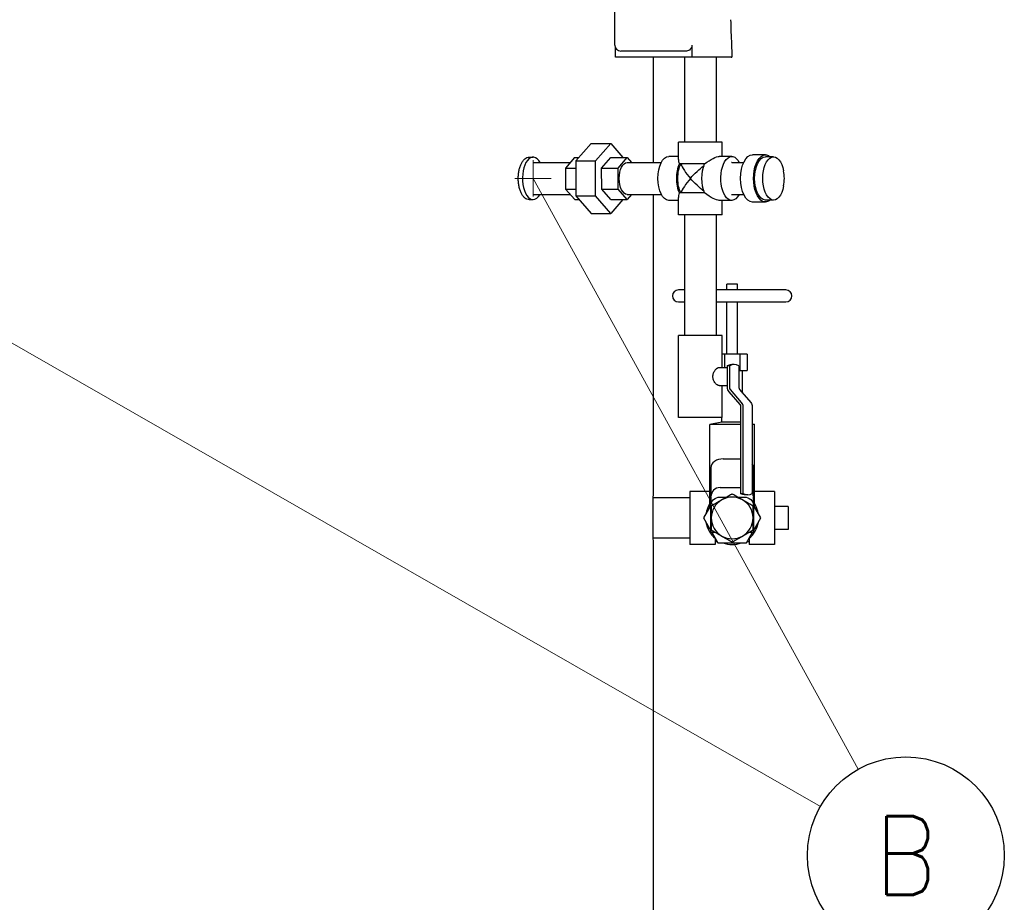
# Model space of a CAD drawing. Extents: x 0 to 796, y 0 to 496.
# Tile 75 of 242: x 138 to 179, y 230 to 267. Entities that reach past the tile are written whole.
import ezdxf
from ezdxf.enums import TextEntityAlignment as Align

# ---------------------------------------------------------------- set-up
doc = ezdxf.new("R2010")
doc.units = 0
doc.header["$LTSCALE"] = 12
doc.header["$MEASUREMENT"] = 0
doc.layers.get('0').update_dxf_attribs({"linetype": 'CONTINUOUS'})
for name, color, linetype in [('D', 2, 'CONTINUOUS'), ('Q', 4, 'CONTINUOUS'), ('X', 1, 'CONTINUOUS')]:
    doc.layers.add(name, color=color, linetype=linetype)
doc.layers.add('Leader', color=41, linetype='CONTINUOUS', lineweight=13)
doc.styles.get("Standard").update_dxf_attribs({"font": 'SIMPLEX.SHX', "width": 0.875})

msp = doc.modelspace()

# ---------------------------------------------------------------- linework, layer by layer
for p, q in [((164.31479, 260.95078), (164.31479, 265.29328)), ((164.31479, 247.41828), (164.31479, 259.63578)), ((164.31479, 207.29328), (164.31479, 245.16828))]:
    msp.add_line(p, q)
msp.add_open_spline([(164.31479, 245.16828), (164.31479, 245.16828), (164.31459, 245.17504), (164.31377, 245.20351), (164.31315, 245.22522), (164.31159, 245.28262), (164.31066, 245.31837), (164.30864, 245.40098), (164.30757, 245.44784), (164.3055, 245.54772), (164.30442, 245.60415), (164.30241, 245.72702), (164.30147, 245.79346), (164.29991, 245.93204), (164.29929, 246.0043), (164.29847, 246.1496), (164.29827, 246.22265), (164.29827, 246.29328), (164.29827, 246.36391), (164.29847, 246.43696), (164.29929, 246.58226), (164.29991, 246.65452), (164.30147, 246.7931), (164.30241, 246.85954), (164.30442, 246.98241), (164.3055, 247.03883), (164.30757, 247.13871), (164.30864, 247.18558), (164.31066, 247.26819), (164.31159, 247.30394), (164.31315, 247.36134), (164.31377, 247.38305), (164.31459, 247.41152), (164.31479, 247.41828), (164.31479, 247.41828)], degree=3, knots=[-4.30579435, -4.30579435, -4.30579435, -4.30579435, -3.76757006, -3.76757006, -3.22934578, -3.22934578, -2.69112149, -2.69112149, -2.1528972, -2.1528972, -1.6146729, -1.6146729, -1.0764486, -1.0764486, -0.5382243, -0.5382243, 0, 0, 0, 0.5382243, 0.5382243, 1.0764486, 1.0764486, 1.6146729, 1.6146729, 2.1528972, 2.1528972, 2.69112149, 2.69112149, 3.22934578, 3.22934578, 3.76757006, 3.76757006, 4.30579435, 4.30579435, 4.30579435, 4.30579435])
at = {"layer": 'D'}
msp.add_circle((174.72568, 232.37944), 4.0625, dxfattribs=at)
at = {"layer": 'Leader'}
for p, q in [((159.3486, 259.54328), (159.3486, 261.04328)), ((158.5986, 260.29328), (160.0986, 260.29328)), ((159.3486, 260.29328), (172.76549, 235.93775)), ((126.84829, 259.8086), (171.20069, 234.39892))]:
    msp.add_line(p, q, dxfattribs=at)
at = {"layer": 'Q'}
for p, q in [((165.58854, 265.29328), (165.58854, 261.81104)), ((166.90354, 265.29328), (166.90354, 261.81104)), ((161.74185, 261.73666), (161.11685, 261.01497)), ((161.74185, 261.73666), (162.55375, 261.73666)), ((161.92875, 261.01497), (162.55375, 261.73666)), ((162.55375, 261.73666), (163.05376, 261.15929)), ((167.15104, 261.79328), (165.34104, 261.79328)), ((165.34104, 261.07703), (165.34104, 261.79328)), ((165.5891, 261.79328), (165.58854, 261.81104)), ((166.90299, 261.79328), (166.90354, 261.81104)), ((167.15104, 261.19828), (167.15104, 261.79328)), ((165.34104, 261.19828), (164.947, 261.19828)), ((167.54508, 261.19828), (167.02979, 261.19828)), ((168.93266, 261.26828), (168.39572, 261.26828)), ((169.26868, 261.18328), (168.93266, 261.18328)), ((159.18189, 261.16828), (159.3486, 261.16828)), ((159.3486, 260.95078), (160.88459, 260.95078)), ((161.06308, 261.15929), (160.68918, 260.7225)), ((161.06308, 261.15929), (161.24184, 261.15929)), ((161.11685, 261.01497), (161.92875, 261.01497)), ((161.11685, 261.01497), (161.11685, 259.57159)), ((161.92875, 259.57159), (161.92875, 261.01497)), ((162.17766, 260.7225), (162.55156, 261.15929)), ((162.55156, 261.15929), (163.22815, 261.15929)), ((162.85424, 260.7225), (163.22815, 261.15929)), ((163.22815, 261.15929), (163.41085, 260.95078)), ((163.23033, 260.95078), (164.63607, 260.95078)), ((166.4269, 260.89328), (165.38767, 260.89328)), ((167.54508, 260.95078), (168.03575, 260.95078)), ((160.68918, 260.7225), (161.11685, 260.7225)), ((160.68918, 260.7225), (160.69137, 259.85648)), ((162.17985, 259.85648), (162.17766, 260.7225)), ((162.17766, 260.7225), (162.85424, 260.7225)), ((162.85643, 259.85648), (162.85424, 260.7225)), ((159.3486, 259.63578), (160.88475, 259.63578)), ((160.69137, 259.85648), (161.11685, 259.85648)), ((160.69137, 259.85648), (161.06746, 259.42727)), ((161.11685, 259.57159), (161.92875, 259.57159)), ((161.11685, 259.57159), (161.74185, 258.8499)), ((162.55375, 258.8499), (161.92875, 259.57159)), ((162.55594, 259.42727), (162.17985, 259.85648)), ((162.17985, 259.85648), (162.85643, 259.85648)), ((163.23252, 259.42727), (162.85643, 259.85648)), ((163.23033, 259.63578), (164.63607, 259.63578)), ((163.41101, 259.63578), (163.23252, 259.42727)), ((166.4269, 259.69328), (165.38767, 259.69328)), ((167.54508, 259.63578), (168.03575, 259.63578)), ((159.18189, 259.41828), (159.3486, 259.41828)), ((161.06746, 259.42727), (161.24184, 259.42727)), ((163.05376, 259.42727), (162.55375, 258.8499)), ((162.55594, 259.42727), (163.23252, 259.42727)), ((165.34104, 259.38828), (164.947, 259.38828)), ((165.34104, 258.79328), (165.34104, 259.50953)), ((167.54508, 259.38828), (167.02979, 259.38828)), ((167.15104, 258.79328), (167.15104, 259.38828)), ((168.93266, 259.31828), (168.39572, 259.31828)), ((169.26868, 259.40328), (168.93266, 259.40328)), ((161.74185, 258.8499), (162.55375, 258.8499)), ((167.15104, 258.79328), (165.34104, 258.79328)), ((165.58854, 258.79328), (165.58854, 253.81104)), ((166.90354, 258.79328), (166.90354, 253.81104)), ((167.56153, 255.93895), (167.345, 255.93895)), ((167.345, 255.69289), (167.345, 255.93895)), ((167.77807, 255.93895), (167.56153, 255.93895)), ((167.77807, 255.69289), (167.77807, 255.93895)), ((165.58854, 255.69289), (165.34696, 255.69289)), ((169.7761, 255.69289), (166.90354, 255.69289)), ((165.34696, 255.20076), (165.58854, 255.20076)), ((166.90354, 255.20076), (169.7761, 255.20076)), ((167.345, 253.04525), (167.345, 255.20076)), ((167.77807, 253.04525), (167.77807, 255.20076)), ((167.02546, 253.81104), (165.34604, 253.81104)), ((165.34604, 250.43604), (165.34604, 253.81104)), ((167.14604, 253.81104), (167.02546, 253.81104)), ((167.14604, 252.49854), (167.14604, 253.81104)), ((167.24899, 253.04525), (167.14604, 253.04525)), ((167.24899, 253.04525), (167.24899, 252.49854)), ((167.87407, 253.04525), (167.24899, 253.04525)), ((168.18662, 253.04525), (167.87407, 253.04525)), ((167.87407, 253.04525), (167.87407, 252.37596)), ((168.18662, 253.04525), (168.18662, 252.37596)), ((167.02546, 252.49854), (167.35758, 252.49854)), ((167.4615, 252.56596), (167.35758, 252.56596)), ((167.35758, 252.56596), (167.35758, 252.12354)), ((167.4615, 251.67532), (167.4615, 252.56596)), ((167.649, 252.62354), (167.54508, 252.62354)), ((167.8365, 252.56596), (167.8365, 251.67532)), ((167.8365, 252.37596), (167.87407, 252.37596)), ((167.87407, 252.37596), (168.18662, 252.37596)), ((167.9946, 251.44098), (167.9946, 252.37596)), ((167.35758, 252.12354), (167.35758, 251.67739)), ((167.02546, 251.74854), (167.35758, 251.74854)), ((167.14604, 250.43604), (167.14604, 251.74854)), ((167.42099, 251.50061), (167.88013, 250.97045)), ((167.95235, 251.05676), (167.49321, 251.58693)), ((167.86821, 251.58693), (168.32735, 251.05676)), ((167.91184, 250.88206), (167.91184, 247.30612)), ((168.01576, 247.30612), (168.01576, 250.87999)), ((168.39076, 250.87999), (168.39076, 247.30612)), ((167.02546, 250.43604), (165.34604, 250.43604)), ((167.12846, 250.248), (166.64027, 250.15155)), ((167.14604, 250.43604), (167.02546, 250.43604)), ((167.12846, 250.248), (167.12846, 250.43604)), ((167.56153, 250.248), (167.12846, 250.248)), ((167.91184, 250.248), (167.56153, 250.248)), ((167.56153, 250.15155), (166.64027, 250.15155)), ((166.64027, 246.74485), (166.64027, 250.15155)), ((167.91184, 250.15155), (167.56153, 250.15155)), ((168.39076, 250.16973), (168.48279, 250.15155)), ((168.48279, 250.15155), (168.39076, 250.15155)), ((168.48279, 246.74485), (168.48279, 250.15155)), ((167.18653, 248.73078), (167.91184, 248.73078)), ((166.68653, 248.37723), (166.68653, 247.175)), ((168.43653, 247.175), (168.43653, 248.37723)), ((165.81153, 247.38828), (165.81153, 245.19828)), ((166.64027, 247.38828), (165.81153, 247.38828)), ((167.06153, 247.55), (167.91184, 247.55)), ((169.31153, 247.38828), (168.48279, 247.38828)), ((169.31153, 247.38828), (169.31153, 245.19828)), ((165.81153, 247.12328), (164.30726, 247.12328)), ((166.68653, 247.15294), (166.68653, 247.175)), ((166.68653, 247.15294), (166.68653, 246.80803)), ((167.06153, 247.15294), (167.33119, 247.15294)), ((167.79188, 247.15294), (168.06153, 247.15294)), ((167.91184, 247.30612), (168.01576, 247.30612)), ((168.20326, 247.24854), (168.09934, 247.24854)), ((168.43653, 247.175), (168.43653, 247.15294)), ((168.43653, 246.80803), (168.43653, 247.15294)), ((166.68653, 246.82498), (166.37955, 246.29328)), ((166.68653, 246.2943), (166.68653, 246.80803)), ((168.74351, 246.29328), (168.43653, 246.82498)), ((168.43653, 246.80803), (168.43653, 246.2943)), ((169.87153, 246.76328), (169.31153, 246.76328)), ((169.87153, 246.76328), (169.87153, 245.82328)), ((166.37955, 246.29328), (166.68653, 245.76158)), ((166.68653, 246.2943), (166.70187, 246.2943)), ((166.68653, 245.8255), (166.68653, 246.2943)), ((168.42119, 246.2943), (168.43653, 246.2943)), ((168.43653, 246.2943), (168.43653, 245.8255)), ((168.43653, 245.76158), (168.74351, 246.29328)), ((166.68653, 245.8255), (166.68653, 245.7092)), ((168.43653, 245.7092), (168.43653, 245.8255)), ((169.87153, 245.82328), (169.31153, 245.82328)), ((165.81153, 245.46328), (164.30726, 245.46328)), ((166.68653, 245.7092), (166.85387, 245.7092)), ((166.71677, 245.7092), (166.97054, 245.26966)), ((166.86153, 245.45124), (166.86153, 245.19828)), ((168.15252, 245.26966), (168.40629, 245.7092)), ((168.26153, 245.45124), (168.26153, 245.19828)), ((168.26919, 245.7092), (168.43653, 245.7092)), ((166.86153, 245.19828), (165.81153, 245.19828)), ((166.94853, 245.30778), (166.86153, 245.30778)), ((166.97054, 245.26966), (168.15252, 245.26966)), ((168.26153, 245.30778), (168.17453, 245.30778)), ((169.31153, 245.19828), (168.26153, 245.19828))]:
    msp.add_line(p, q, dxfattribs=at)
for centre, radius, start, end in [((168.01673, 260.29328), 1.69763, 349.512266, 10.487734), ((165.34696, 255.44682), 0.24606, 90, 270), ((169.7761, 255.44682), 0.24606, 270, 90), ((167.06153, 247.175), 0.375, 90, 180), ((167.56153, 246.29328), 0.85966, 120, 180), ((167.56153, 246.29328), 0.85966, 60, 120), ((167.56153, 246.29328), 0.85966, 0, 60), ((168.06153, 247.175), 0.375, 0, 28.605114), ((167.56153, 246.29328), 1.095, 147.28117, 170.801778), ((167.56153, 246.29328), 1.095, 9.198222, 32.71883), ((167.56153, 246.29328), 0.85966, 180, 240), ((167.56153, 246.29328), 0.85966, 300, 0), ((167.56153, 246.29328), 1.095, 189.198222, 230.801778), ((167.56153, 246.29328), 1.095, 309.198222, 350.801778), ((167.56153, 246.29328), 0.85966, 240, 300), ((167.56153, 246.29328), 1.095, 249.198222, 290.801778)]:
    msp.add_arc(centre, radius, start, end, dxfattribs=at)
for centre, major_axis, ratio, start_param, end_param in [((159.3486, 260.29328), (0, 0.875), 0.5, -0.7205718, 3.14159265), ((159.3486, 260.29328), (0, 0.6575), 0.5, 0, 0.01804317), ((163.23033, 260.29328), (0, 0.6575), 0.5, 0, 0.01804317), ((166.24604, 260.29328), (-0.87416, 0.87416), 0.26794919, 0.26179939, 0.58420002), ((166.24604, 260.29328), (-0.78675, 0.78675), 0.26794919, 0.48089624, 1.30899694), ((167.54508, 260.29328), (0, 0.6575), 0.5, 0, 0.01804317), ((166.24604, 260.29328), (0.78675, 0.78675), 0.26794919, 1.83259571, 2.66069642), ((159.3486, 260.29328), (0, -0.6575), 0.5, -0.01804317, 0), ((159.3486, 260.29328), (0, -0.875), 0.5, 0, 0.7205718), ((163.23033, 260.29328), (0, -0.6575), 0.5, -0.01804317, 0), ((166.24604, 260.29328), (0.87416, 0.87416), 0.26794919, 2.55739264, 2.87979327), ((167.54508, 260.29328), (0, -0.6575), 0.5, -0.01804317, 0), ((167.649, 251.37354), (0, 1.25), 0.5, -0.30469265, 0.30469265), ((167.57409, 251.67739), (0, -0.25), 0.8660254, -1.57079633, -0.78539816), ((167.94476, 251.67532), (0, -0.125), 0.8660254, -1.57079633, -0.78539816), ((167.79925, 250.87999), (0, 0.25), 0.8660254, -1.57079633, -0.78539816), ((167.18653, 248.37723), (-0.5, 0), 0.70710678, -1.57079633, 0), ((167.93653, 248.37723), (0.5, 0), 0.70710678, 0, 0.43122312), ((168.20326, 248.49854), (0, -1.25), 0.5, -0.30469265, 0.30469265)]:
    msp.add_ellipse(centre, major_axis=major_axis, ratio=ratio, start_param=start_param, end_param=end_param, dxfattribs=at)
at = {"layer": 'Q', "extrusion": (0, 0, -1)}
for centre, major_axis, ratio, start_param, end_param in [((164.947, 260.29328), (0, -0.905), 0.5, 0, 3.14159265), ((166.24604, 260.29328), (0.87416, 0.87416), 0.26794919, -1.10779879, -0.26179939), ((167.54508, 260.29328), (0, -0.905), 0.5, 0, 3.89914608), ((168.39572, 260.29328), (0, -0.975), 0.5, 0, 3.14159265), ((168.93266, 260.29328), (0, -0.975), 0.5, -0.42065781, 3.56225047), ((168.93266, 260.29328), (0, -0.89), 0.5, 0, 3.14159265), ((169.26868, 260.29328), (0, -0.89), 0.5, -1.21620952, 4.35780218), ((163.23033, 260.29328), (0, -0.6575), 0.5, 0, 3.13654219), ((163.23033, 260.29328), (0, 0.6575), 0.5, -0.00505046, 0), ((165.72643, 260.29328), (0, 0.905), 0.5, -2.29559325, -0.8459994), ((165.72643, 260.29328), (0, 0.8145), 0.5, -2.39889703, -0.74269563), ((166.24604, 260.29328), (0.78675, 0.78675), 0.26794919, -1.83259571, -1.1187477), ((166.76566, 260.29328), (0, 0.905), 0.5, -2.29559325, -0.8459994), ((166.24604, 260.29328), (-0.78675, 0.78675), 0.26794919, -2.02284496, -1.30899694), ((166.24604, 260.29328), (-0.87416, 0.87416), 0.26794919, -2.87979327, -2.03379386), ((167.54508, 260.29328), (0, -0.905), 0.5, -0.75755343, 0), ((167.54508, 251.37354), (0, 1.25), 0.5, -0.30469265, 0), ((167.56976, 251.67532), (0, 0.125), 0.8660254, -2.35619449, -1.57079633), ((168.17425, 250.87999), (0, -0.25), 0.8660254, -2.35619449, -1.57079633), ((167.80358, 250.88206), (0, -0.125), 0.8660254, -2.35619449, -1.57079633), ((167.06153, 246.80803), (-0.375, 0), 0.91974688, 0, 1.57079633), ((168.09934, 248.49854), (0, -1.25), 0.5, 0, 0.30469265), ((168.06153, 246.80803), (0.375, 0), 0.91974688, -1.57079633, 0)]:
    msp.add_ellipse(centre, major_axis=major_axis, ratio=ratio, start_param=start_param, end_param=end_param, dxfattribs=at)
at = {"layer": 'Q'}
for points, knots in [([(159.18189, 259.41828), (159.15442, 259.41828), (159.12591, 259.42354), (159.06898, 259.44568), (159.04055, 259.46256), (158.98584, 259.50721), (158.95951, 259.53501), (158.91067, 259.59927), (158.88817, 259.63572), (158.84824, 259.7134), (158.82945, 259.75729), (158.79627, 259.85285), (158.78188, 259.90453), (158.75874, 260.01232), (158.74997, 260.06852), (158.73847, 260.18153), (158.73574, 260.23834), (158.73574, 260.29328), (158.73574, 260.34821), (158.73847, 260.40503), (158.74997, 260.51804), (158.75874, 260.57424), (158.78188, 260.68203), (158.79627, 260.7337), (158.82945, 260.82927), (158.84824, 260.87316), (158.88817, 260.95084), (158.91067, 260.98729), (158.95951, 261.05154), (158.98584, 261.07935), (159.04055, 261.124), (159.06898, 261.14088), (159.12591, 261.16302), (159.15442, 261.16828), (159.18189, 261.16828)], [-3.34886959, -3.34886959, -3.34886959, -3.34886959, -2.93026089, -2.93026089, -2.5116522, -2.5116522, -2.0930435, -2.0930435, -1.6744348, -1.6744348, -1.2558261, -1.2558261, -0.8372174, -0.8372174, -0.4186087, -0.4186087, 0, 0, 0, 0.4186087, 0.4186087, 0.8372174, 0.8372174, 1.2558261, 1.2558261, 1.6744348, 1.6744348, 2.0930435, 2.0930435, 2.5116522, 2.5116522, 2.93026089, 2.93026089, 3.34886959, 3.34886959, 3.34886959, 3.34886959]), ([(167.02546, 251.74854), (167.00162, 251.74854), (166.97277, 251.75819), (166.91368, 251.79665), (166.88356, 251.82542), (166.83298, 251.89137), (166.809, 251.93314), (166.77592, 252.02532), (166.76708, 252.07579), (166.76708, 252.17129), (166.77592, 252.22176), (166.809, 252.31394), (166.83298, 252.35571), (166.88356, 252.42166), (166.91368, 252.45043), (166.97277, 252.48889), (167.00162, 252.49854), (167.02546, 252.49854)], [1.45466379, 1.45466379, 1.45466379, 1.45466379, 1.81810988, 1.81810988, 2.18155596, 2.18155596, 2.54544177, 2.54544177, 2.90932758, 2.90932758, 3.27321338, 3.27321338, 3.63709919, 3.63709919, 4.00054528, 4.00054528, 4.36399136, 4.36399136, 4.36399136, 4.36399136])]:
    msp.add_open_spline(points, degree=3, knots=knots, dxfattribs=at)
for points in [[(167.1317, 247.03776), (166.93222, 246.92259), (166.70187, 246.7896)], [(167.56153, 247.28593), (167.33119, 247.15294), (167.1317, 247.03776)], [(167.99136, 247.03776), (167.79188, 247.15294), (167.56153, 247.28593)], [(168.42119, 246.7896), (168.19084, 246.92259), (167.99136, 247.03776)], [(166.70187, 246.7896), (166.70187, 246.52362), (166.70187, 246.29328)], [(168.42119, 246.29328), (168.42119, 246.52362), (168.42119, 246.7896)], [(166.70187, 246.29328), (166.70187, 246.06293), (166.70187, 245.79696)], [(168.42119, 245.79696), (168.42119, 246.06293), (168.42119, 246.29328)], [(166.70187, 245.79696), (166.93222, 245.66397), (167.1317, 245.54879)], [(167.99136, 245.54879), (168.19084, 245.66397), (168.42119, 245.79696)], [(167.1317, 245.54879), (167.33119, 245.43362), (167.56153, 245.30063)], [(167.56153, 245.30063), (167.79188, 245.43362), (167.99136, 245.54879)]]:
    msp.add_rational_spline(points, [1, 1.0379548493, 1], degree=2, dxfattribs=at)
at = {"layer": 'X'}
for p, q in [((162.71773, 265.79328), (162.71773, 272.54328)), ((162.75122, 265.29328), (162.75122, 265.66828)), ((165.89836, 265.79328), (165.89836, 265.29328)), ((165.89836, 265.29328), (162.75122, 265.29328)), ((165.68185, 265.54328), (162.96773, 265.54328)), ((167.51607, 265.29328), (165.89836, 265.29328))]:
    msp.add_line(p, q, dxfattribs=at)
msp.add_arc((162.96773, 265.79328), 0.25, 180, 270, dxfattribs=at)
at = {"layer": 'X', "extrusion": (0, 0, -1)}
msp.add_ellipse((165.68185, 265.79328), major_axis=(0, -0.25), ratio=0.8660254, start_param=-1.57079633, end_param=0, dxfattribs=at)
at = {"layer": 'X'}
for points in [[(167.49922, 266.83731), (167.49924, 266.66776), (167.50455, 266.49823), (167.51133, 266.32923)], [(167.51114, 266.32849), (167.52502, 265.98363), (167.54288, 265.63904), (167.54951, 265.29328)]]:
    msp.add_open_spline(points, degree=3, dxfattribs=at)
msp.add_open_spline([(167.51607, 265.29328), (167.53068, 265.29328), (167.54064, 265.29328), (167.54794, 265.29328), (167.54952, 265.29328), (167.54951, 265.29328)], degree=3, knots=[-0.914450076, -0.914450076, -0.914450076, -0.914450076, -0.593406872, -0.593406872, -0.449294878, -0.449294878, -0.449294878, -0.449294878], dxfattribs=at)

# ---------------------------------------------------------------- texts
at = {"layer": 'D', "width": 0.875}
msp.add_text('B', height=3.25, dxfattribs=at).set_placement((174.72568, 232.37944), align=Align.MIDDLE)

doc.saveas('drawing.dxf')
